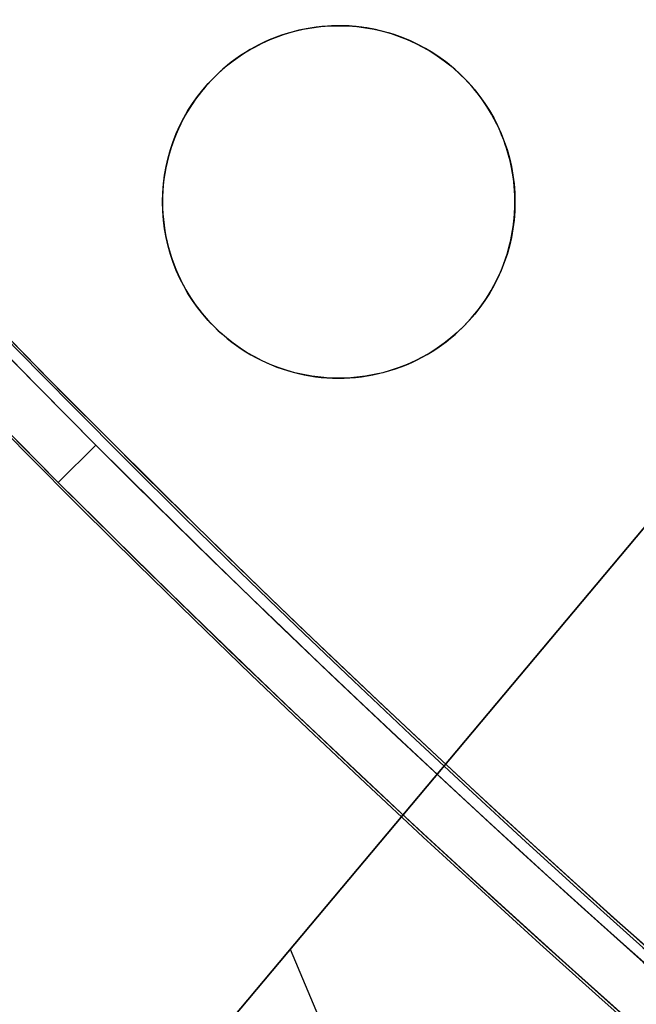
# Model space of a CAD drawing. Header units: millimetres. Extents: x -83 to 676, y -83 to 676.
# Tile 7 of 256: x 86 to 100, y 75 to 97. Entities that reach past the tile are written whole.
import ezdxf

# ---------------------------------------------------------------- set-up
doc = ezdxf.new("R2010")
doc.units = ezdxf.units.MM
doc.header["$MEASUREMENT"] = 0
doc.layers.add('IGES level 0', color=7, linetype='Continuous', true_color=0xff7878)

msp = doc.modelspace()

# ---------------------------------------------------------------- linework, layer by layer
at = {"layer": 'IGES level 0', "color": 254, "true_color": 0xcad1ee}
for p, q in [((94.24207658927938, 97.07050371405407), (94.24207658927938, 97.07050371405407, -1.19999999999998)), ((89.34309710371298, 94.24207658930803, -1.19999999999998), (89.34309710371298, 94.24207658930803)), ((89.34309710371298, 94.24207658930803), (89.34309710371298, 94.24207658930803, -1.19999999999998)), ((68.38990888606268, 47.98483681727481, 47.0000000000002), (105.99298405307, 92.79843673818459, 47.0000000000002)), ((105.99298405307, 92.79843673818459, 48.0000000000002), (68.38990888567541, 47.98483681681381, 48.0000000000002)), ((97.07050371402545, 92.17152422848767), (97.07050371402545, 92.17152422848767, -1.19999999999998)), ((97.07050371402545, 92.17152422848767, -1.19999999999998), (97.07050371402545, 92.17152422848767)), ((92.17152422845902, 89.3430971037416), (92.17152422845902, 89.3430971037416, -1.19999999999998))]:
    msp.add_line(p, q, dxfattribs=at)
at = {"layer": 'IGES level 0', "color": 11, "true_color": 0xff7887}
for p, q in [((105.99298405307, 92.79843673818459, 48.0000000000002), (68.38990888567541, 47.98483681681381, 48.0000000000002)), ((105.99298405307, 92.79843673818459, 47.0000000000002), (68.38990888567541, 47.98483681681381, 47.0000000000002)), ((92.10419615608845, 76.24642386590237, 48.0000000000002), (105.2600300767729, 45.25322139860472, 48.0000000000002)), ((92.10419615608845, 76.24642386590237, 47.0000000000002), (105.2600300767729, 45.25322139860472, 47.0000000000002))]:
    msp.add_line(p, q, dxfattribs=at)
at = {"layer": 'IGES level 0'}
for p, q in [((87.69136751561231, 87.69136751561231, 46.99999999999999), (86.84283937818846, 86.84283937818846, 47)), ((87.69136751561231, 87.69136751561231), (86.84283937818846, 86.84283937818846)), ((87.69136751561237, 87.69136751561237), (87.69136751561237, 87.69136751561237, 47)), ((87.69136751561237, 87.69136751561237, 47), (87.69136751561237, 87.69136751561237)), ((86.8428393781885, 86.8428393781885, 47), (86.8428393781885, 86.8428393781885)), ((86.8428393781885, 86.8428393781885), (86.8428393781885, 86.8428393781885, 47))]:
    msp.add_line(p, q, dxfattribs=at)
at = {"layer": 'IGES level 0', "color": 153, "true_color": 0x5393cf}
for centre, radius in [((296.5, 296.5), 296.5), ((296.5, 296.5, -1.19999999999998), 296.5000000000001), ((296.4999999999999, 296.4999999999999), 241), ((296.5, 296.4999999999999, -1.19999999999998), 241.0000000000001), ((93.2068004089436, 93.20680040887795), 3.999999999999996), ((93.20680040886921, 93.20680040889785, -1.19999999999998), 3.999999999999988)]:
    msp.add_circle(centre, radius, dxfattribs=at)
at = {"layer": 'IGES level 0'}
for centre, radius in [((296.5, 296.5, 47), 296.5000000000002), ((296.5, 296.5), 296.5000000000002), ((296.5, 296.5, 47), 295.3000000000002), ((296.5, 296.5000000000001), 295.3000000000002)]:
    msp.add_circle(centre, radius, dxfattribs=at)
at = {"layer": 'IGES level 0', "color": 124, "true_color": 0x1aa180}
for centre, radius in [((296.5, 296.5, 47.0000000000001), 294.9999999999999), ((296.5, 296.5000000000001, 45.8000000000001), 294.9999999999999), ((296.5, 296.5, 47.0000000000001), 242.4999999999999), ((296.5, 296.5, 45.8000000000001), 242.4999999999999)]:
    msp.add_circle(centre, radius, dxfattribs=at)
at = {"layer": 'IGES level 0', "color": 31, "true_color": 0xffba87}
for centre, radius in [((296.5, 296.5000000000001), 242.2000000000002), ((296.5, 296.5000000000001, 47), 242.2000000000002), ((296.5, 296.5), 241.0000000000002), ((296.4999999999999, 296.4999999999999, 47), 241.0000000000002)]:
    msp.add_circle(centre, radius, dxfattribs=at)
at = {"layer": 'IGES level 0'}
for centre, radius, start, end in [((296.5, 296.5), 296.5000000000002, 45, 225), ((296.5, 296.5000000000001, 47), 296.5000000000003, 45.0000000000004, 225), ((296.5, 296.5, 23.5), 296.5000000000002, 45, 225), ((296.5, 296.5, 47), 295.3000000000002, 45.00000000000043, 225), ((296.5000000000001, 296.5), 295.3000000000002, 45.00000000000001, 225), ((296.5, 296.5, 23.5), 295.3000000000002, 45, 225), ((296.5, 296.5), 296.5000000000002, 225, 45), ((296.5, 296.5, 47), 296.5000000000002, 224.9999999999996, 45), ((296.5, 296.5, 23.5), 296.5000000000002, 225, 45), ((296.5, 296.5000000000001, 47), 295.3000000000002, 224.9999999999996, 44.99999999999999), ((296.5, 296.5000000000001), 295.3000000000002, 225, 44.99999999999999), ((296.5, 296.5, 23.5), 295.3000000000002, 225, 45.00000000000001)]:
    msp.add_arc(centre, radius, start, end, dxfattribs=at)
at = {"layer": 'IGES level 0', "color": 31, "true_color": 0xffba87}
for centre, radius, start, end in [((296.5, 296.5000000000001), 242.2000000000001, 135, 314.9999999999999), ((296.5000000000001, 296.5, 47), 242.2000000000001, 134.9999999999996, 315), ((296.5, 296.5, 23.5), 242.2000000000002, 135, 315), ((296.5000000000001, 296.5, 47), 241.0000000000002, 134.9999999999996, 315), ((296.5, 296.5), 241.0000000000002, 135, 315), ((296.5, 296.5, 23.5), 241.0000000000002, 135, 315)]:
    msp.add_arc(centre, radius, start, end, dxfattribs=at)
at = {"layer": 'IGES level 0', "color": 153, "true_color": 0x5393cf}
for centre, radius, start in [((296.5, 296.5, -1.19999999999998), 296.5, 164.9999999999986), ((296.5000000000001, 296.5000000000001), 296.5000000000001, 164.9999999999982), ((296.5000000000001, 296.5, -0.59999999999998), 296.5000000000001, 164.9999999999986), ((296.5, 296.4999999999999, -1.19999999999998), 241.0000000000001, 164.9999999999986), ((296.4999999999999, 296.5), 241.0000000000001, 164.9999999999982), ((296.5, 296.5, -0.59999999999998), 241, 164.9999999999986)]:
    msp.add_arc(centre, radius, start, 344.9999999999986, dxfattribs=at)
at = {"layer": 'IGES level 0', "color": 124, "true_color": 0x1aa180}
for centre, radius, start in [((296.5, 296.5, 45.8000000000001), 294.9999999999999, 164.9999999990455), ((296.4999999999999, 296.5, 47.0000000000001), 294.9999999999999, 164.9999999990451), ((296.5000000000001, 296.5, 46.4000000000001), 294.9999999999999, 164.9999999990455), ((296.5, 296.5, 45.8000000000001), 242.4999999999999, 164.9999999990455), ((296.5, 296.5000000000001, 47.00000000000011), 242.4999999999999, 164.9999999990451), ((296.4999999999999, 296.5, 46.4000000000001), 242.5, 164.9999999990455)]:
    msp.add_arc(centre, radius, start, 344.9999999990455, dxfattribs=at)
at = {"layer": 'IGES level 0', "color": 254, "true_color": 0xcad1ee}
for centre, radius, start, end in [((93.20680040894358, 93.20680040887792), 4.000000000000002, 344.9999999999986, 164.9999999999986), ((93.20680040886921, 93.20680040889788, -1.19999999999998), 3.999999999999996, 344.9999999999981, 164.999999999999), ((93.20680040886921, 93.20680040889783, -0.5999999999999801), 3.999999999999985, 344.9999999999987, 164.9999999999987), ((93.20680040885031, 93.20680040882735), 3.999999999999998, 164.9999999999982, 345.000000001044), ((93.2068004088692, 93.20680040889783, -1.19999999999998), 3.999999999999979, 164.9999999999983, 344.9999999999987), ((93.20680040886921, 93.20680040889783, -0.5999999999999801), 3.999999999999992, 164.9999999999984, 344.9999999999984)]:
    msp.add_arc(centre, radius, start, end, dxfattribs=at)
at = {"layer": 'IGES level 0', "color": 5, "true_color": 0x1212ff, "extrusion": (0.6427876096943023, 0.7660444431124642, -6.952581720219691e-15)}
msp.add_arc((-36.54565110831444, -88.49999999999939, 79.2187036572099), 75, 179.9999999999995, 3.256887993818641e-14, dxfattribs=at)
at = {"layer": 'IGES level 0', "color": 5, "true_color": 0x1212ff, "extrusion": (0.6427876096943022, 0.7660444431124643, 6.790893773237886e-15)}
msp.add_arc((-36.54565110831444, 61.49999999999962, 79.21870365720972), 74.99999999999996, 3.365450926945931e-13, 180, dxfattribs=at)
at = {"layer": 'IGES level 0', "color": 5, "true_color": 0x1212ff, "extrusion": (0.6427876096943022, 0.7660444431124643, 1.616879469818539e-16)}
msp.add_arc((-36.54565110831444, 61.50000000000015, 79.21870365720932), 74.99999999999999, 359.9999999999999, 180, dxfattribs=at)
at = {"layer": 'IGES level 0', "color": 5, "true_color": 0x1212ff, "extrusion": (0.6427876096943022, 0.7660444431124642, -1.212659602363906e-16)}
msp.add_arc((-36.54565110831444, -88.49999999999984, 79.21870365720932), 74.99999999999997, 180, 0, dxfattribs=at)
at = {"layer": 'IGES level 0', "color": 5, "true_color": 0x1212ff, "extrusion": (0.642787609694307, 0.7660444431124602, 0)}
for centre, start, end in [((-36.54565110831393, -88.49999999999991, 78.91870365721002), 180, 0), ((-36.54565110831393, 61.50000000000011, 78.91870365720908), 0, 180)]:
    msp.add_arc(centre, 74.99999999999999, start, end, dxfattribs=at)
at = {"layer": 'IGES level 0', "color": 5, "true_color": 0x1212ff, "extrusion": (0.6427876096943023, 0.7660444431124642, 3.637978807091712e-16)}
msp.add_arc((-36.54565110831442, 61.50000000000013, 78.61870365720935), 74.99999999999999, 359.9999999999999, 180, dxfattribs=at)
msp.add_arc((-36.54565110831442, 61.50000000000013, 78.61870365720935), 74.99999999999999, 359.9999999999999, 180, dxfattribs=at)
at = {"layer": 'IGES level 0', "color": 5, "true_color": 0x1212ff, "extrusion": (0.6427876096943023, 0.7660444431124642, -3.637978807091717e-16)}
msp.add_arc((-36.54565110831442, -88.49999999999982, 78.61870365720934), 74.99999999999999, 180, 359.9999999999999, dxfattribs=at)
msp.add_arc((-36.54565110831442, -88.49999999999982, 78.61870365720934), 74.99999999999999, 180, 359.9999999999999, dxfattribs=at)

doc.saveas('drawing.dxf')
